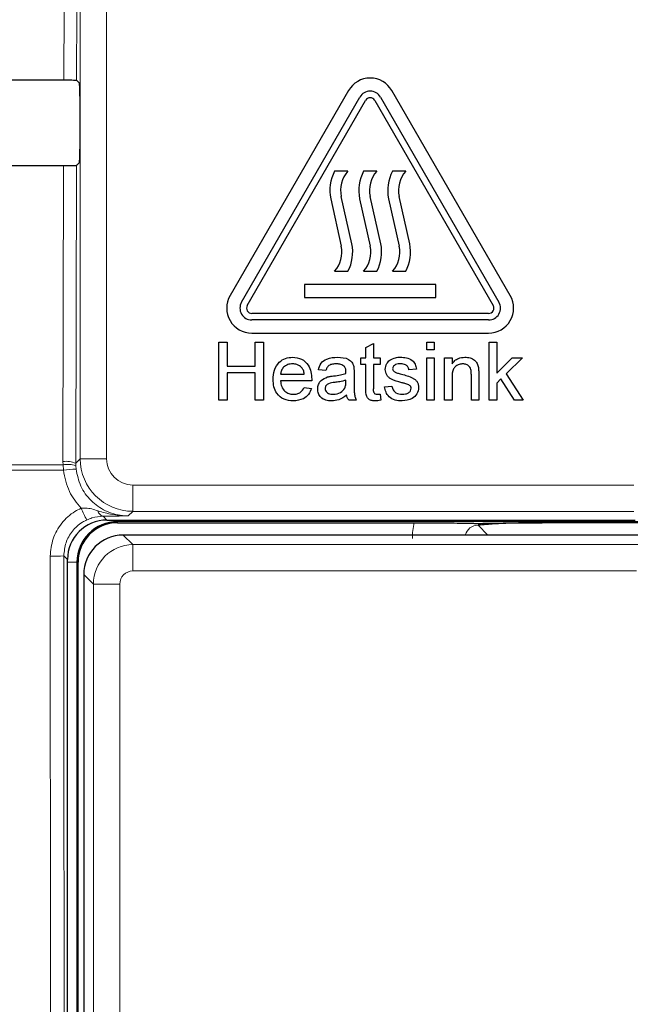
# Model space of a CAD drawing. Header units: millimetres. Extents: x 5 to 418, y 2 to 292.
# Tile 21 of 74: x 108.76 to 112.63, y 164.52 to 170.76. Entities that reach past the tile are written whole.
import ezdxf

# ---------------------------------------------------------------- set-up
doc = ezdxf.new("R2010")
doc.units = ezdxf.units.MM

msp = doc.modelspace()

# ---------------------------------------------------------------- linework, layer by layer
at = {"color": 7, "linetype": 'Continuous', "lineweight": 18}
for p, q in [((109.1418, 167.9805), (109.1418, 181.9252)), ((109.3084, 181.9252), (109.3084, 167.9805)), ((109.0382, 170.38), (109.0393, 170.8382)), ((109.1198, 170.8396), (109.1188, 170.3786)), ((109.1175, 169.8373), (109.1131, 167.9518)), ((109.0325, 167.9629), (109.0369, 169.8358)), ((109.1131, 167.9518), (109.1418, 167.9805)), ((109.3084, 167.9805), (109.1418, 167.9805)), ((109.0351, 167.9076), (104.9747, 167.9076)), ((104.9752, 167.9427), (109.033, 167.9427)), ((109.033, 167.9427), (109.0325, 167.9629)), ((109.0351, 167.9076), (109.033, 167.9427)), ((109.1131, 167.9518), (109.1134, 167.9357)), ((109.1134, 167.9357), (109.1151, 167.9146)), ((109.4751, 167.8139), (112.6475, 167.8139)), ((109.4751, 167.8139), (109.4751, 167.6472)), ((109.2867, 167.6164), (109.3113, 167.5919)), ((109.378, 167.5825), (109.378, 167.5919)), ((109.4751, 167.6472), (109.4464, 167.6185)), ((112.6475, 167.6472), (109.4751, 167.6472)), ((112.8539, 167.5825), (109.378, 167.5825)), ((109.378, 167.5825), (109.378, 167.5752)), ((111.6611, 167.5587), (111.7225, 167.4973)), ((109.4142, 167.4973), (109.4753, 167.4362)), ((109.4753, 167.2695), (109.4753, 167.4362)), ((109.4753, 167.4362), (112.7473, 167.4362)), ((109.0613, 167.3419), (109.0379, 167.3653)), ((109.1207, 167.3252), (109.0613, 167.3252)), ((109.1207, 167.3252), (109.1207, 148.5086)), ((109.1207, 167.3252), (109.128, 167.3252)), ((109.2253, 167.1862), (109.1643, 167.2473)), ((112.6639, 167.2695), (109.4753, 167.2695)), ((109.2253, 164.3987), (109.2253, 167.1862)), ((109.392, 167.1862), (109.2253, 167.1862)), ((109.392, 167.1862), (109.392, 164.3987))]:
    msp.add_line(p, q, dxfattribs=at)
at = {"color": 7, "linetype": 'Continuous', "lineweight": 25}
for p, q in [((109.1188, 170.3786), (109.1374, 170.36)), ((109.1388, 170.2767), (109.1388, 169.9405)), ((110.8408, 170.3127), (110.0908, 169.0137)), ((111.8651, 169.0137), (111.1151, 170.3127)), ((110.163, 168.972), (110.913, 170.2711)), ((110.1991, 168.9512), (110.9491, 170.2502)), ((111.0068, 170.2502), (111.7568, 168.9512)), ((111.0429, 170.2711), (111.7929, 168.972)), ((109.1374, 169.8571), (109.1175, 169.8373)), ((110.8363, 169.8012), (110.753, 169.8012)), ((111.0196, 169.8012), (110.9363, 169.8012)), ((111.203, 169.8012), (111.1196, 169.8012)), ((110.7279, 169.627), (110.7946, 169.3272)), ((110.8614, 169.342), (110.7946, 169.6419)), ((110.9112, 169.627), (110.978, 169.3272)), ((111.0447, 169.342), (110.978, 169.6419)), ((111.0946, 169.627), (111.1613, 169.3272)), ((111.228, 169.342), (111.1613, 169.6419)), ((110.753, 169.1679), (110.8363, 169.1679)), ((110.9363, 169.1679), (111.0196, 169.1679)), ((111.1196, 169.1679), (111.203, 169.1679)), ((111.3946, 169.0845), (110.5613, 169.0845)), ((110.5613, 169.0845), (110.5613, 169.0012)), ((111.3946, 169.0012), (111.3946, 169.0845)), ((110.5613, 169.0012), (111.3946, 169.0012)), ((111.728, 168.9012), (110.228, 168.9012)), ((111.728, 168.8595), (110.228, 168.8595)), ((110.0203, 168.3512), (110.0203, 168.7179)), ((110.0203, 168.7179), (110.072, 168.7179)), ((110.072, 168.7179), (110.072, 168.5674)), ((110.228, 168.7762), (111.728, 168.7762)), ((110.2506, 168.5674), (110.2506, 168.7179)), ((110.2506, 168.7179), (110.3023, 168.7179)), ((110.3023, 168.7179), (110.3023, 168.3512)), ((111.3365, 168.6709), (111.3365, 168.7179)), ((111.3365, 168.7179), (111.3835, 168.7179)), ((111.3835, 168.7179), (111.3835, 168.6709)), ((111.7322, 168.7179), (111.7792, 168.7179)), ((111.7322, 168.3512), (111.7322, 168.7179)), ((111.7792, 168.7179), (111.7792, 168.5234)), ((110.951, 168.6844), (110.998, 168.7111)), ((110.951, 168.6191), (110.951, 168.6844)), ((110.998, 168.7111), (110.998, 168.6191)), ((111.3835, 168.6709), (111.3365, 168.6709)), ((110.9181, 168.5768), (110.9181, 168.6191)), ((110.9181, 168.6191), (110.951, 168.6191)), ((110.998, 168.6191), (111.0404, 168.6191)), ((111.0404, 168.6191), (111.0404, 168.5768)), ((111.3365, 168.3512), (111.3365, 168.6191)), ((111.3365, 168.6191), (111.3835, 168.6191)), ((111.3835, 168.6191), (111.3835, 168.3512)), ((111.4493, 168.3512), (111.4493, 168.6191)), ((111.4493, 168.6191), (111.4963, 168.6191)), ((111.4963, 168.6191), (111.4963, 168.5818)), ((111.7792, 168.5234), (111.8775, 168.6191)), ((111.9429, 168.6191), (111.84, 168.519)), ((111.8775, 168.6191), (111.9429, 168.6191)), ((110.072, 168.5674), (110.2506, 168.5674)), ((110.6972, 168.5392), (110.6502, 168.5439)), ((110.951, 168.5768), (110.9181, 168.5768)), ((110.951, 168.4265), (110.951, 168.5768)), ((111.0404, 168.5768), (110.998, 168.5768)), ((110.998, 168.5768), (110.998, 168.4248)), ((111.2707, 168.5486), (111.2237, 168.5439)), ((110.2506, 168.5251), (110.072, 168.5251)), ((110.072, 168.5251), (110.072, 168.3512)), ((110.2506, 168.3512), (110.2506, 168.5251)), ((110.4104, 168.5157), (110.5609, 168.5157)), ((110.6077, 168.4734), (110.4104, 168.4734)), ((110.8239, 168.4645), (110.8241, 168.4781)), ((110.8758, 168.5249), (110.8758, 168.4675)), ((111.4963, 168.4949), (111.4963, 168.3512)), ((111.6186, 168.3512), (111.6186, 168.5112)), ((111.6656, 168.5151), (111.6656, 168.3512)), ((111.8062, 168.486), (111.7792, 168.4597)), ((111.8927, 168.3512), (111.8062, 168.486)), ((111.84, 168.519), (111.9476, 168.3512)), ((110.5604, 168.4311), (110.6064, 168.4264)), ((111.0686, 168.4358), (111.1156, 168.4405)), ((111.7792, 168.4597), (111.7792, 168.3512)), ((110.072, 168.3512), (110.0203, 168.3512)), ((110.3023, 168.3512), (110.2506, 168.3512)), ((110.8899, 168.3512), (110.8429, 168.3512)), ((111.0404, 168.39), (111.0451, 168.3505)), ((111.3835, 168.3512), (111.3365, 168.3512)), ((111.4963, 168.3512), (111.4493, 168.3512)), ((111.6656, 168.3512), (111.6186, 168.3512)), ((111.7792, 168.3512), (111.7322, 168.3512)), ((111.9476, 168.3512), (111.8927, 168.3512)), ((109.3113, 167.5919), (112.6562, 167.5919)), ((109.378, 167.5752), (111.2571, 167.5752)), ((112.8612, 167.5752), (112.0668, 167.5752)), ((112.8083, 167.4973), (109.4142, 167.4973)), ((109.0613, 148.5091), (109.0613, 167.3419)), ((109.128, 148.5086), (109.128, 167.3252)), ((109.1643, 167.2473), (109.1643, 148.5865))]:
    msp.add_line(p, q, dxfattribs=at)
for centre, radius, start, end in [((110.978, 170.2336), 0.1583, 30, 150), ((110.978, 170.2336), 0.075, 30, 150), ((110.978, 170.2336), 0.0333, 30, 150), ((110.9704, 169.681), 0.2485, 151.07214, 192.54608), ((110.9704, 169.681), 0.1801, 138.13844, 192.54608), ((111.1538, 169.681), 0.2485, 151.07214, 192.54608), ((111.1538, 169.681), 0.1801, 138.13844, 192.54608), ((111.3371, 169.681), 0.2485, 151.07214, 192.54608), ((111.3371, 169.681), 0.1801, 138.13844, 192.54608), ((110.6188, 169.288), 0.2485, 331.07214, 12.54608), ((110.8022, 169.288), 0.2485, 331.07214, 12.54608), ((110.9855, 169.288), 0.2485, 331.07214, 12.54608), ((110.6188, 169.288), 0.1801, 318.13844, 12.54608), ((110.8022, 169.288), 0.1801, 318.13844, 12.54608), ((110.9855, 169.288), 0.1801, 318.13844, 12.54608), ((110.228, 168.9345), 0.1583, 150, 270), ((110.228, 168.9345), 0.075, 150, 270), ((111.728, 168.9345), 0.1583, 270, 30), ((111.728, 168.9345), 0.075, 270, 30), ((110.228, 168.9345), 0.0333, 150, 270), ((111.728, 168.9345), 0.0333, 270, 30), ((109.378, 167.3252), 0.2573, 90, 180), ((109.378, 167.3252), 0.25, 90, 180)]:
    msp.add_arc(centre, radius, start, end, dxfattribs=at)
at = {"color": 7, "linetype": 'Continuous', "lineweight": 18}
for centre, radius, start, end in [((109.4751, 167.9806), 0.3333, 180.00873, 269.99127), ((109.051, 167.7982), 0.1658, 67.99072, 96.38533), ((109.0591, 167.7782), 0.1666, 70.98206, 99.03542), ((109.1522, 167.0301), 0.8853, 92.40107, 97.60084), ((109.6339, 167.8664), 0.526, 202.29968, 211.2844), ((109.297, 167.6589), 0.0437, 191.35144, 256.33214), ((108.9729, 168.1626), 0.8, 268.48547, 274.66127)]:
    msp.add_arc(centre, radius, start, end, dxfattribs=at)
at = {"color": 7, "linetype": 'Continuous', "lineweight": 25}
for centre, major_axis, ratio, start_param, end_param in [((114.5613, 173.2725), (165.7984, 0), 0.017455, 4.662609, 4.679071), ((109.1374, 170.2767), (0, 0.0833), 0.017455, 4.712389, 6.265732), ((109.1374, 169.9405), (0, 0.0833), 0.017455, 3.159046, 4.712389), ((114.5613, 166.9582), (164.9535, 0), 0.017455, 1.604293, 1.620831), ((109.3113, 167.3419), (-0.1768, 0.1768), 0.999695, 5.497939, 7.068431), ((109.4142, 167.2473), (0.1768, 0.1768), 0.999899, 0.78555, 2.356042)]:
    msp.add_ellipse(centre, major_axis=major_axis, ratio=ratio, start_param=start_param, end_param=end_param, dxfattribs=at)
at = {"color": 7, "linetype": 'Continuous', "lineweight": 18}
for centre, major_axis, ratio, start_param, end_param in [((109.4751, 167.9806), (-0.1179, -0.1179), 0.999695, 5.497939, 7.068431), ((111.6622, 167.4743), (0.2954, -0.2954), 0.997265, 3.684069, 3.925621), ((111.6622, 167.4743), (-0.0604, 0.0604), 0.975938, 5.499157, 6.805176), ((109.4753, 167.1862), (0.1768, 0.1768), 0.999899, 0.78555, 2.356042), ((109.4753, 167.1862), (-0.0589, 0.0589), 0.999695, 5.497939, 7.068431)]:
    msp.add_ellipse(centre, major_axis=major_axis, ratio=ratio, start_param=start_param, end_param=end_param, dxfattribs=at)
at = {"color": 7, "linetype": 'Continuous', "lineweight": 25}
for points, knots in [([(109.0382, 170.38), (109.0475, 170.38), (109.0661, 170.38), (109.0904, 170.3797), (109.1086, 170.3793), (109.1174, 170.3789), (109.1184, 170.3787), (109.1188, 170.3786)], [0, 0, 0, 0, 0.2200494, 0.440072, 0.6608389, 0.8830395, 1, 1, 1, 1]), ([(109.1175, 169.8373), (109.1164, 169.8371), (109.1142, 169.8368), (109.0991, 169.8363), (109.0773, 169.836), (109.0551, 169.8358), (109.0413, 169.8358), (109.0369, 169.8358)], [0, 0, 0, 0, 0.22496, 0.449961, 0.673764, 0.895128, 1, 1, 1, 1]), ([(110.3634, 168.4829), (110.3646, 168.5028), (110.3669, 168.5424), (110.3966, 168.5913), (110.4405, 168.6199), (110.4717, 168.6225), (110.4873, 168.6238)], [0, 0, 0, 0, 0.2807476, 0.5597747, 0.7796663, 1, 1, 1, 1]), ([(110.4873, 168.6238), (110.5067, 168.6216), (110.5456, 168.6171), (110.587, 168.5778), (110.6056, 168.5311), (110.6071, 168.5007), (110.6079, 168.4855)], [0, 0, 0, 0, 0.279366, 0.558398, 0.778885, 1, 1, 1, 1]), ([(110.6502, 168.5439), (110.6545, 168.5585), (110.6631, 168.5876), (110.7095, 168.6201), (110.748, 168.6224), (110.7716, 168.6238)], [0, 0, 0, 0, 0.28043, 0.559303, 1, 1, 1, 1]), ([(110.7716, 168.6238), (110.7961, 168.6225), (110.8302, 168.6207), (110.8653, 168.5926), (110.8708, 168.5743), (110.8735, 168.5651)], [0, 0, 0, 0, 0.559253, 0.779195, 1, 1, 1, 1]), ([(111.0733, 168.5461), (111.075, 168.5591), (111.0782, 168.5823), (111.0952, 168.5981), (111.1027, 168.605)], [0, 0, 0, 0, 0.558927, 1, 1, 1, 1]), ([(111.1027, 168.605), (111.1142, 168.6112), (111.1348, 168.6222), (111.1581, 168.6233), (111.1683, 168.6238)], [0, 0, 0, 0, 0.558938, 1, 1, 1, 1]), ([(111.1683, 168.6238), (111.1815, 168.6231), (111.2078, 168.6215), (111.243, 168.6072), (111.2646, 168.5793), (111.2687, 168.5589), (111.2707, 168.5486)], [0, 0, 0, 0, 0.280737, 0.560427, 0.77945, 1, 1, 1, 1]), ([(111.4963, 168.5818), (111.5018, 168.5888), (111.5128, 168.603), (111.5407, 168.6204), (111.5638, 168.6225), (111.5779, 168.6238)], [0, 0, 0, 0, 0.280554, 0.560815, 1, 1, 1, 1]), ([(111.5779, 168.6238), (111.5889, 168.6229), (111.6107, 168.6212), (111.6389, 168.6071), (111.6565, 168.5841), (111.6609, 168.5674), (111.6631, 168.5591)], [0, 0, 0, 0, 0.280216, 0.559971, 0.779636, 1, 1, 1, 1]), ([(110.487, 168.5815), (110.4766, 168.5807), (110.4556, 168.5789), (110.4303, 168.5626), (110.4142, 168.5403), (110.4117, 168.5239), (110.4104, 168.5157)], [0, 0, 0, 0, 0.28019, 0.559728, 0.779642, 1, 1, 1, 1]), ([(110.5436, 168.5591), (110.5343, 168.5665), (110.5175, 168.5797), (110.4964, 168.581), (110.487, 168.5815)], [0, 0, 0, 0, 0.558512, 1, 1, 1, 1]), ([(110.5609, 168.5157), (110.5596, 168.5247), (110.5575, 168.5406), (110.5478, 168.5534), (110.5436, 168.5591)], [0, 0, 0, 0, 0.560674, 1, 1, 1, 1]), ([(110.7632, 168.5815), (110.7551, 168.5813), (110.7392, 168.5808), (110.717, 168.5737), (110.7034, 168.5572), (110.6993, 168.5452), (110.6972, 168.5392)], [0, 0, 0, 0, 0.280855, 0.559751, 0.7795, 1, 1, 1, 1]), ([(110.812, 168.5674), (110.8035, 168.5723), (110.7883, 168.581), (110.7709, 168.5814), (110.7632, 168.5815)], [0, 0, 0, 0, 0.557871, 1, 1, 1, 1]), ([(110.8241, 168.5314), (110.824, 168.5389), (110.8237, 168.5523), (110.8156, 168.5628), (110.812, 168.5674)], [0, 0, 0, 0, 0.561903, 1, 1, 1, 1]), ([(110.8239, 168.5204), (110.8239, 168.5225), (110.824, 168.5261), (110.8241, 168.5298), (110.8241, 168.5314)], [0, 0, 0, 0, 0.560023, 1, 1, 1, 1]), ([(110.8735, 168.5651), (110.8744, 168.5576), (110.8758, 168.5443), (110.8758, 168.5308), (110.8758, 168.5249)], [0, 0, 0, 0, 0.559817, 1, 1, 1, 1]), ([(111.1776, 168.4623), (111.1537, 168.4684), (111.1239, 168.476), (111.0935, 168.4965), (111.0777, 168.5156), (111.075, 168.5339), (111.0733, 168.5461)], [0, 0, 0, 0, 0.501321, 0.626592, 0.751817, 1, 1, 1, 1]), ([(111.1718, 168.5815), (111.1604, 168.5813), (111.1433, 168.5809), (111.1271, 168.5689), (111.121, 168.5593), (111.1205, 168.5537), (111.1203, 168.5509)], [0, 0, 0, 0, 0.49977, 0.749095, 0.874592, 1, 1, 1, 1]), ([(111.1203, 168.5509), (111.1205, 168.5481), (111.121, 168.543), (111.1239, 168.5387), (111.1252, 168.5369)], [0, 0, 0, 0, 0.559236, 1, 1, 1, 1]), ([(111.1252, 168.5369), (111.1277, 168.5343), (111.1322, 168.5298), (111.1381, 168.5273), (111.1407, 168.5262)], [0, 0, 0, 0, 0.559084, 1, 1, 1, 1]), ([(111.2237, 168.5439), (111.222, 168.5504), (111.2186, 168.5633), (111.1995, 168.5796), (111.1823, 168.5808), (111.1718, 168.5815)], [0, 0, 0, 0, 0.280304, 0.560237, 1, 1, 1, 1]), ([(111.5649, 168.5815), (111.557, 168.5809), (111.5413, 168.5796), (111.52, 168.5683), (111.4975, 168.5412), (111.4968, 168.514), (111.4963, 168.4949)], [0, 0, 0, 0, 0.187273, 0.374362, 0.56054, 1, 1, 1, 1]), ([(111.6186, 168.5112), (111.6185, 168.5207), (111.6183, 168.5395), (111.6087, 168.5655), (111.5872, 168.5795), (111.5723, 168.5809), (111.5649, 168.5815)], [0, 0, 0, 0, 0.28168, 0.559785, 0.779587, 1, 1, 1, 1]), ([(111.6631, 168.5591), (111.664, 168.5509), (111.6656, 168.5363), (111.6656, 168.5216), (111.6656, 168.5151)], [0, 0, 0, 0, 0.559791, 1, 1, 1, 1]), ([(110.4898, 168.3465), (110.4699, 168.3483), (110.4304, 168.3518), (110.3861, 168.3893), (110.3659, 168.4365), (110.3642, 168.4674), (110.3634, 168.4829)], [0, 0, 0, 0, 0.279952, 0.558661, 0.778994, 1, 1, 1, 1]), ([(110.4104, 168.4734), (110.4119, 168.4613), (110.4148, 168.437), (110.4344, 168.408), (110.4618, 168.3912), (110.4809, 168.3896), (110.4905, 168.3888)], [0, 0, 0, 0, 0.280633, 0.559687, 0.779661, 1, 1, 1, 1]), ([(110.6079, 168.4855), (110.6078, 168.4832), (110.6078, 168.4792), (110.6077, 168.4752), (110.6077, 168.4734)], [0, 0, 0, 0, 0.559999, 1, 1, 1, 1]), ([(110.6455, 168.4222), (110.6465, 168.4321), (110.6486, 168.4519), (110.6692, 168.4826), (110.6931, 168.4923), (110.7078, 168.4982)], [0, 0, 0, 0, 0.280458, 0.560983, 1, 1, 1, 1]), ([(110.7078, 168.4982), (110.7149, 168.4998), (110.7277, 168.5026), (110.7407, 168.5043), (110.7464, 168.505)], [0, 0, 0, 0, 0.559918, 1, 1, 1, 1]), ([(110.7464, 168.505), (110.7611, 168.5069), (110.7873, 168.5102), (110.8127, 168.5173), (110.8239, 168.5204)], [0, 0, 0, 0, 0.560185, 1, 1, 1, 1]), ([(110.8241, 168.4781), (110.8111, 168.4745), (110.7879, 168.468), (110.7639, 168.4649), (110.7534, 168.4635)], [0, 0, 0, 0, 0.55976, 1, 1, 1, 1]), ([(110.8758, 168.4675), (110.8759, 168.4541), (110.876, 168.4321), (110.8769, 168.4014), (110.88, 168.3753), (110.8866, 168.3592), (110.8899, 168.3512)], [0, 0, 0, 0, 0.340206, 0.560339, 0.780175, 1, 1, 1, 1]), ([(111.1407, 168.5262), (111.1473, 168.5241), (111.1591, 168.5205), (111.171, 168.5173), (111.1762, 168.5159)], [0, 0, 0, 0, 0.559965, 1, 1, 1, 1]), ([(111.1762, 168.5159), (111.2006, 168.5096), (111.2311, 168.5018), (111.2633, 168.4821), (111.276, 168.468), (111.2837, 168.4505), (111.2844, 168.438), (111.2848, 168.4317)], [0, 0, 0, 0, 0.500446, 0.625396, 0.750274, 0.875069, 1, 1, 1, 1]), ([(110.6064, 168.4264), (110.6011, 168.4131), (110.5906, 168.3864), (110.5495, 168.3522), (110.5124, 168.3487), (110.4898, 168.3465)], [0, 0, 0, 0, 0.2806132, 0.5608329, 1, 1, 1, 1]), ([(110.4905, 168.3888), (110.4986, 168.3893), (110.5148, 168.3902), (110.5425, 168.4018), (110.5536, 168.42), (110.5604, 168.4311)], [0, 0, 0, 0, 0.281282, 0.561906, 1, 1, 1, 1]), ([(110.7332, 168.3465), (110.7209, 168.3472), (110.6965, 168.3486), (110.666, 168.3664), (110.648, 168.3933), (110.6463, 168.4126), (110.6455, 168.4222)], [0, 0, 0, 0, 0.280815, 0.55969, 0.779696, 1, 1, 1, 1]), ([(110.7534, 168.4635), (110.74, 168.4621), (110.7232, 168.4603), (110.7055, 168.4509), (110.6983, 168.4438), (110.6934, 168.4348), (110.6928, 168.4282), (110.6925, 168.4249)], [0, 0, 0, 0, 0.50028, 0.625326, 0.750269, 0.875147, 1, 1, 1, 1]), ([(110.6925, 168.4249), (110.693, 168.4205), (110.694, 168.4117), (110.7023, 168.4009), (110.7185, 168.3903), (110.7334, 168.3894), (110.7439, 168.3888)], [0, 0, 0, 0, 0.186565, 0.373467, 0.560613, 1, 1, 1, 1]), ([(110.7439, 168.3888), (110.7605, 168.3908), (110.79, 168.3945), (110.8087, 168.4173), (110.8169, 168.4273)], [0, 0, 0, 0, 0.559758, 1, 1, 1, 1]), ([(110.8169, 168.4273), (110.8193, 168.434), (110.8237, 168.4461), (110.8238, 168.4588), (110.8239, 168.4645)], [0, 0, 0, 0, 0.558995, 1, 1, 1, 1]), ([(111.0119, 168.3465), (111.0045, 168.3468), (110.9898, 168.3473), (110.9686, 168.3558), (110.9483, 168.3827), (110.9499, 168.4084), (110.951, 168.4265)], [0, 0, 0, 0, 0.187433, 0.373821, 0.559462, 1, 1, 1, 1]), ([(110.998, 168.4248), (110.9975, 168.416), (110.9967, 168.4049), (111.004, 168.3942), (111.0111, 168.3893), (111.0176, 168.389), (111.0219, 168.3888)], [0, 0, 0, 0, 0.499596, 0.625239, 0.750354, 1, 1, 1, 1]), ([(111.1798, 168.3465), (111.165, 168.3472), (111.1354, 168.3486), (111.0974, 168.369), (111.0762, 168.4017), (111.0711, 168.4244), (111.0686, 168.4358)], [0, 0, 0, 0, 0.2807392, 0.5592969, 0.7793109, 1, 1, 1, 1]), ([(111.1156, 168.4405), (111.1175, 168.4321), (111.1212, 168.4152), (111.144, 168.3919), (111.1666, 168.39), (111.1804, 168.3888)], [0, 0, 0, 0, 0.281314, 0.561069, 1, 1, 1, 1]), ([(111.2217, 168.4486), (111.2136, 168.4516), (111.1991, 168.4569), (111.1841, 168.4607), (111.1776, 168.4623)], [0, 0, 0, 0, 0.559788, 1, 1, 1, 1]), ([(111.2848, 168.4317), (111.2825, 168.4176), (111.278, 168.3895), (111.2387, 168.3529), (111.2021, 168.3489), (111.1798, 168.3465)], [0, 0, 0, 0, 0.279926, 0.560038, 1, 1, 1, 1]), ([(111.1804, 168.3888), (111.1875, 168.3891), (111.2019, 168.3896), (111.2209, 168.3967), (111.2349, 168.41), (111.2368, 168.4213), (111.2378, 168.4269)], [0, 0, 0, 0, 0.281188, 0.560952, 0.781095, 1, 1, 1, 1]), ([(111.2378, 168.4269), (111.2375, 168.4296), (111.2369, 168.4349), (111.2313, 168.443), (111.2253, 168.4465), (111.2217, 168.4486)], [0, 0, 0, 0, 0.279757, 0.5598387, 1, 1, 1, 1]), ([(110.8288, 168.3841), (110.8128, 168.3722), (110.7841, 168.3508), (110.7488, 168.3478), (110.7332, 168.3465)], [0, 0, 0, 0, 0.5599714, 1, 1, 1, 1]), ([(110.8429, 168.3512), (110.8392, 168.3569), (110.8325, 168.367), (110.8299, 168.3789), (110.8288, 168.3841)], [0, 0, 0, 0, 0.559697, 1, 1, 1, 1]), ([(111.0451, 168.3505), (111.0389, 168.3493), (111.028, 168.3471), (111.0168, 168.3467), (111.0119, 168.3465)], [0, 0, 0, 0, 0.560078, 1, 1, 1, 1]), ([(111.0219, 168.3888), (111.0254, 168.3889), (111.0315, 168.3891), (111.0377, 168.3897), (111.0404, 168.39)], [0, 0, 0, 0, 0.5599652, 1, 1, 1, 1]), ([(111.2571, 167.5752), (111.2988, 167.5752), (111.3822, 167.575), (111.4867, 167.5739), (111.5609, 167.5727), (111.6056, 167.5717), (111.6334, 167.5712), (111.6489, 167.5711), (111.6592, 167.571), (111.6702, 167.571), (111.6938, 167.5713), (111.7552, 167.5726), (111.8534, 167.5743), (111.9854, 167.5752), (112.0471, 167.5752), (112.0668, 167.5752)], [0, 0, 0, 0, 0.127985, 0.255605, 0.362807, 0.442185, 0.475738, 0.487877, 0.497905, 0.507989, 0.521385, 0.579555, 0.810063, 0.939394, 1, 1, 1, 1]), ([(112.0668, 167.5752), (112.0254, 167.575), (111.9426, 167.5746), (111.8213, 167.5709), (111.7335, 167.5657), (111.6856, 167.5612), (111.6654, 167.5591), (111.6613, 167.5587), (111.6611, 167.5587)], [0, 0, 0, 0, 0.2277963, 0.4550935, 0.7542501, 0.9491917, 0.9972546, 1, 1, 1, 1])]:
    msp.add_open_spline(points, degree=3, knots=knots, dxfattribs=at)
at = {"color": 7, "linetype": 'Continuous', "lineweight": 18}
for points, knots in [([(109.1472, 167.6668), (109.1196, 167.7009), (109.0623, 167.7717), (109.0444, 167.8612), (109.0351, 167.9076)], [0, 0, 0, 0, 0.481035, 1, 1, 1, 1]), ([(109.1151, 167.9146), (109.1229, 167.8778), (109.1385, 167.8043), (109.2065, 167.7115), (109.2988, 167.6459), (109.3842, 167.6206), (109.4339, 167.6189), (109.4464, 167.6185)], [0, 0, 0, 0, 0.230804, 0.461566, 0.692152, 0.922856, 1, 1, 1, 1]), ([(108.9517, 167.363), (108.9554, 167.4006), (108.9628, 167.4757), (109.0204, 167.5753), (109.0877, 167.6368), (109.1341, 167.6602), (109.1472, 167.6668)], [0, 0, 0, 0, 0.294912, 0.589845, 0.884802, 1, 1, 1, 1]), ([(109.1472, 167.6668), (109.1565, 167.6675), (109.1938, 167.6701), (109.2283, 167.6588), (109.2542, 167.6503)], [0, 0, 0, 0, 0.249261, 1, 1, 1, 1]), ([(109.1843, 167.5933), (109.1745, 167.5883), (109.1397, 167.5708), (109.0893, 167.5246), (109.0461, 167.4499), (109.0406, 167.3935), (109.0379, 167.3653)], [0, 0, 0, 0, 0.115146, 0.410052, 0.705025, 1, 1, 1, 1]), ([(109.2867, 167.6164), (109.2637, 167.6148), (109.2312, 167.6125), (109.1949, 167.5976), (109.1843, 167.5933)], [0, 0, 0, 0, 0.709892, 1, 1, 1, 1]), ([(109.2542, 167.6503), (109.2843, 167.6418), (109.3406, 167.6258), (109.4035, 167.6192), (109.4369, 167.6185), (109.444, 167.6185), (109.4459, 167.6185), (109.4464, 167.6185)], [0, 0, 0, 0, 0.475608, 0.891721, 0.970458, 0.992621, 1, 1, 1, 1]), ([(109.4464, 167.6185), (109.446, 167.6185), (109.4205, 167.6181), (109.3704, 167.6174), (109.3145, 167.6167), (109.2867, 167.6164)], [0, 0, 0, 0, 0.006475, 0.506529, 1, 1, 1, 1]), ([(108.9671, 148.4636), (108.9671, 148.5191), (108.9668, 148.7963), (108.9655, 149.9605), (108.9605, 154.6188), (108.9554, 160.6415), (108.9526, 165.7792), (108.9517, 167.363)], [0, 0, 0, 0, 0.008809, 0.044043, 0.184982, 0.748766, 1, 1, 1, 1]), ([(109.0379, 167.3653), (109.0397, 164.2145), (109.0433, 157.9117), (109.05, 151.6169), (109.0533, 148.469)], [0, 0, 0, 0, 0.499917, 1, 1, 1, 1])]:
    msp.add_open_spline(points, degree=3, knots=knots, dxfattribs=at)

doc.saveas('drawing.dxf')
